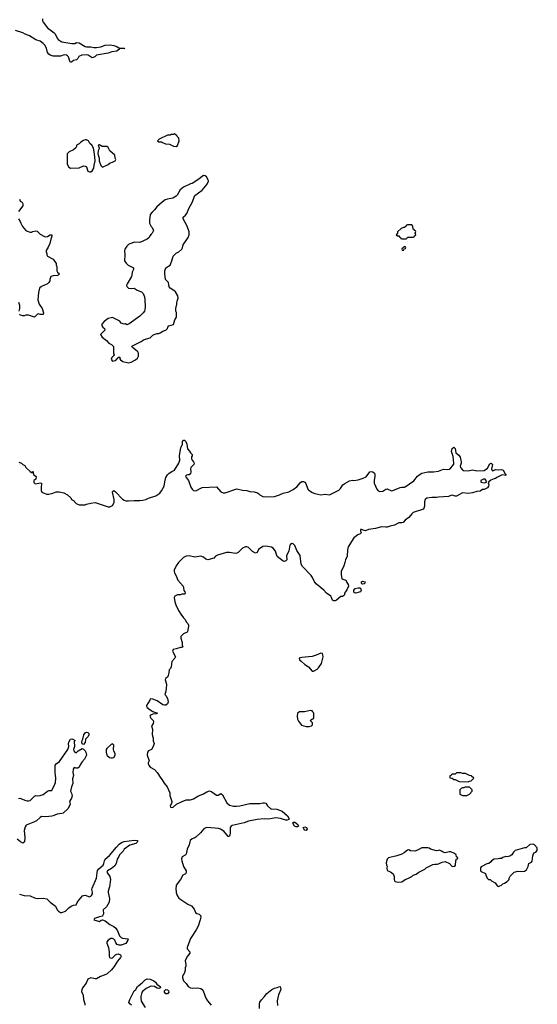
# Model space of a CAD drawing. Header units: inches. Extents: x 2386215 to 2556187, y 580866 to 760840.
# Tile 64 of 203: x 2444207 to 2451366, y 645964 to 659584. Entities that reach past the tile are written whole.
import ezdxf

# ---------------------------------------------------------------- set-up
doc = ezdxf.new("R2010")
doc.units = ezdxf.units.IN
doc.header["$MEASUREMENT"] = 0
for name, color, linetype in [('C4644', 7, 'Continuous'), ('C4645', 7, 'Continuous'), ('C4654', 7, 'Continuous'), ('C4655', 7, 'Continuous')]:
    doc.layers.add(name, color=color, linetype=linetype)

msp = doc.modelspace()

# ---------------------------------------------------------------- linework, layer by layer
at = {"layer": 'C4644', "color": 5}
for points, elevation in [([(2446085, 650000), (2446111, 649990), (2446096, 649984), (2446050, 649979), (2446017, 649963), (2446007, 649950), (2446021, 649921), (2446051, 649890), (2446057, 649870), (2446053, 649847), (2446031, 649810), (2446045, 649770), (2446037, 649697), (2446053, 649647), (2446054, 649610), (2446065, 649570), (2446055, 649530), (2446031, 649490), (2445988, 649472), (2445975, 649450), (2445968, 649408), (2445996, 649330), (2445985, 649305), (2445985, 649290), (2445991, 649271), (2446010, 649245), (2446072, 649210), (2446110, 649172), (2446158, 649090), (2446178, 649070), (2446204, 649024), (2446246, 648970), (2446281, 648890), (2446285, 648850), (2446311, 648770), (2446311, 648750), (2446286, 648710), (2446292, 648690), (2446305, 648685), (2446330, 648691), (2446375, 648730), (2446455, 648770), (2446510, 648790), (2446570, 648793), (2446610, 648804), (2446670, 648844), (2446750, 648876), (2446796, 648904), (2446830, 648918), (2446863, 648903), (2446930, 648856), (2446950, 648856), (2446990, 648881), (2447010, 648861), (2447070, 648751), (2447110, 648718), (2447164, 648704), (2447204, 648704), (2447250, 648708), (2447390, 648742), (2447530, 648742), (2447570, 648751), (2447594, 648750), (2447610, 648745), (2447633, 648710), (2447679, 648670), (2447690, 648666), (2447763, 648663), (2447836, 648636), (2447912, 648572), (2447936, 648530), (2447930, 648519), (2447908, 648512), (2447888, 648512), (2447816, 648536), (2447750, 648541), (2447650, 648527), (2447590, 648530), (2447490, 648520), (2447370, 648496), (2447310, 648474), (2447145, 648435), (2447130, 648430), (2447116, 648410), (2447118, 648330), (2447110, 648288), (2447095, 648285), (2447090, 648285), (2447070, 648307), (2447030, 648361), (2446985, 648385), (2446955, 648395), (2446910, 648402), (2446790, 648408), (2446755, 648390), (2446706, 648334), (2446644, 648276), (2446630, 648266), (2446590, 648254), (2446565, 648230), (2446551, 648170), (2446525, 648110), (2446510, 648042), (2446495, 648025), (2446454, 648006), (2446444, 647976), (2446447, 647950), (2446470, 647870), (2446510, 647811), (2446511, 647789), (2446498, 647770), (2446462, 647750), (2446431, 647690), (2446372, 647610), (2446365, 647550), (2446371, 647530), (2446371, 647510), (2446385, 647470), (2446410, 647432), (2446530, 647351), (2446584, 647324), (2446620, 647280), (2446636, 647236), (2446658, 647218), (2446691, 647210), (2446706, 647190), (2446711, 647169), (2446703, 647130), (2446674, 647046), (2446647, 646993), (2446568, 646872), (2446525, 646750), (2446525, 646730), (2446558, 646690), (2446558, 646670), (2446526, 646630), (2446496, 646570), (2446505, 646510), (2446505, 646490), (2446496, 646470), (2446496, 646430), (2446481, 646390), (2446467, 646373), (2446460, 646350), (2446460, 646330), (2446472, 646290), (2446510, 646250), (2446539, 646210), (2446569, 646190), (2446590, 646186), (2446670, 646193), (2446710, 646183), (2446729, 646170), (2446744, 646150), (2446782, 646050), (2446806, 646010), (2446854, 645954)], 60), ([(2448062, 650000), (2448051, 649989), (2448043, 649950), (2448047, 649907), (2448061, 649881), (2448106, 649826), (2448170, 649807), (2448210, 649806), (2448242, 649818), (2448258, 649830), (2448256, 649856), (2448226, 649890), (2448246, 649910), (2448268, 649912), (2448275, 649925), (2448274, 649990), (2448268, 650000)], 80), ([(2444190, 648809), (2444210, 648814), (2444290, 648784), (2444310, 648779), (2444330, 648780), (2444350, 648785), (2444370, 648800), (2444410, 648843), (2444430, 648851), (2444450, 648846), (2444490, 648851), (2444530, 648865), (2444590, 648914), (2444610, 648921), (2444650, 648921), (2444693, 649007), (2444700, 649030), (2444706, 649090), (2444697, 649170), (2444695, 649235), (2444699, 649270), (2444710, 649292), (2444756, 649324), (2444872, 649488), (2444886, 649530), (2444881, 649570), (2444884, 649590), (2444910, 649631), (2444930, 649636), (2444942, 649630), (2444972, 649612), (2444962, 649598), (2444963, 649530), (2444951, 649490), (2444956, 649470), (2444970, 649451), (2444990, 649442), (2445015, 649470), (2445070, 649502), (2445090, 649492), (2445111, 649471), (2445123, 649450), (2445131, 649410), (2445105, 649355), (2445066, 649314), (2445042, 649278), (2445030, 649244), (2445009, 649229), (2444989, 649229), (2444962, 649238), (2444944, 649216), (2444941, 649170), (2444951, 649130), (2444938, 649082), (2444940, 649020), (2444924, 648970), (2444911, 648910), (2444923, 648883), (2444931, 648849), (2444924, 648816), (2444896, 648770), (2444904, 648730), (2444897, 648710), (2444872, 648670), (2444810, 648608), (2444790, 648602), (2444724, 648596), (2444670, 648570), (2444650, 648565), (2444570, 648556), (2444510, 648560), (2444490, 648550), (2444437, 648503), (2444413, 648487), (2444298, 648442), (2444283, 648417), (2444268, 648370), (2444276, 648270), (2444271, 648211), (2444250, 648195), (2444218, 648210), (2444170, 648249)], 40), ([(2444206, 647486), (2444270, 647468), (2444350, 647464), (2444410, 647438), (2444450, 647428), (2444533, 647433), (2444584, 647424), (2444630, 647377), (2444702, 647322), (2444727, 647270), (2444745, 647250), (2444770, 647235), (2444790, 647234), (2444838, 647250), (2444884, 647297), (2444918, 647322), (2444950, 647333), (2444990, 647338), (2445001, 647370), (2445030, 647411), (2445077, 647463), (2445090, 647471), (2445110, 647473), (2445170, 647452), (2445190, 647459), (2445201, 647470), (2445213, 647493), (2445213, 647513), (2445204, 647550), (2445207, 647570), (2445268, 647710), (2445277, 647783), (2445285, 647815), (2445301, 647839), (2445362, 647890), (2445372, 647910), (2445378, 647950), (2445390, 647970), (2445450, 648020), (2445544, 648136), (2445583, 648177), (2445616, 648203), (2445650, 648215), (2445790, 648235), (2445835, 648230), (2445836, 648210), (2445811, 648189), (2445730, 648167), (2445653, 648110), (2445638, 648082), (2445589, 648030), (2445577, 648010), (2445557, 647970), (2445543, 647910), (2445523, 647877), (2445478, 647842), (2445421, 647810), (2445411, 647790), (2445452, 647732), (2445462, 647690), (2445451, 647590), (2445431, 647530), (2445431, 647510), (2445449, 647429), (2445444, 647376), (2445409, 647311), (2445360, 647270), (2445366, 647214), (2445354, 647186), (2445350, 647182), (2445310, 647176), (2445242, 647150), (2445234, 647130), (2445310, 647108), (2445333, 647127), (2445350, 647132), (2445390, 647117), (2445453, 647070), (2445510, 647042), (2445536, 647016), (2445561, 646981), (2445589, 646909), (2445608, 646888), (2445630, 646879), (2445702, 646870), (2445705, 646865), (2445702, 646850), (2445674, 646806), (2445610, 646781), (2445582, 646782), (2445553, 646793), (2445535, 646815), (2445522, 646850), (2445510, 646864), (2445490, 646874), (2445466, 646874), (2445431, 646850), (2445414, 646830), (2445413, 646810), (2445437, 646750), (2445444, 646684), (2445444, 646630), (2445450, 646611), (2445470, 646601), (2445490, 646607), (2445532, 646648), (2445550, 646659), (2445570, 646660), (2445599, 646650), (2445608, 646630), (2445603, 646610), (2445561, 646559), (2445515, 646485), (2445478, 646442), (2445415, 646385), (2445375, 646365), (2445324, 646350), (2445270, 646316), (2445250, 646316), (2445190, 646330), (2445150, 646312), (2445124, 646256), (2445077, 646190), (2445066, 646166), (2445063, 646143), (2445085, 646090), (2445087, 646030), (2445106, 645970), (2445106, 645950)], 40), ([(2450000, 648093), (2449970, 648089), (2449890, 648109), (2449870, 648122), (2449850, 648128), (2449770, 648128), (2449710, 648094), (2449670, 648081), (2449610, 648089), (2449590, 648099), (2449570, 648094), (2449550, 648084), (2449523, 648057), (2449490, 648039), (2449423, 648017), (2449310, 647989), (2449291, 647970), (2449277, 647923), (2449281, 647890), (2449291, 647870), (2449285, 647850), (2449290, 647814), (2449335, 647795), (2449371, 647770), (2449385, 647730), (2449385, 647690), (2449392, 647670), (2449402, 647662), (2449430, 647651), (2449490, 647658), (2449538, 647690), (2449577, 647703), (2449630, 647732), (2449650, 647752), (2449690, 647765), (2449729, 647791), (2449810, 647832), (2449830, 647852), (2449923, 647897), (2449950, 647902), (2449980, 647900), (2450000, 647909)], 80), ([(2445755, 645950), (2445728, 645970), (2445718, 645990), (2445729, 646030), (2445789, 646150), (2445812, 646168), (2445837, 646210), (2445857, 646230), (2445899, 646261), (2445940, 646300), (2445970, 646316), (2446010, 646311), (2446061, 646290), (2446083, 646270), (2446103, 646243), (2446151, 646210), (2446156, 646190), (2446130, 646183), (2446107, 646187), (2446069, 646209), (2446030, 646216), (2446010, 646209), (2445958, 646182), (2445930, 646159), (2445911, 646149), (2445895, 646125), (2445883, 646070), (2445881, 646050), (2445887, 646007), (2445940, 645920)], 40), ([(2447524, 645904), (2447524, 645970), (2447530, 645993), (2447550, 646027), (2447591, 646070), (2447625, 646115), (2447692, 646170), (2447730, 646189), (2447766, 646194), (2447790, 646207), (2447810, 646210), (2447817, 646170), (2447787, 646093), (2447767, 646010), (2447771, 645949)], 60)]:
    msp.add_lwpolyline(points, dxfattribs=dict(at, elevation=elevation))
for points, elevation in [([(2445090, 649558), (2445070, 649566), (2445065, 649590), (2445069, 649611), (2445082, 649630), (2445092, 649690), (2445110, 649719), (2445130, 649728), (2445150, 649724), (2445162, 649710), (2445164, 649690), (2445152, 649668), (2445116, 649630), (2445110, 649586)], 40), ([(2445490, 649569), (2445470, 649557), (2445410, 649502), (2445403, 649490), (2445401, 649450), (2445411, 649410), (2445450, 649378), (2445470, 649371), (2445490, 649371), (2445510, 649378), (2445529, 649410), (2445529, 649430), (2445509, 649469), (2445504, 649490), (2445509, 649550)], 60), ([(2448030, 648421), (2448008, 648428), (2447985, 648470), (2447990, 648482), (2448010, 648481), (2448030, 648470), (2448053, 648450), (2448063, 648430), (2448050, 648421)], 60), ([(2448170, 648368), (2448150, 648372), (2448136, 648390), (2448129, 648410), (2448150, 648417), (2448172, 648410), (2448183, 648390)], 60), ([(2446250, 646109), (2446230, 646110), (2446209, 646130), (2446209, 646151), (2446228, 646170), (2446250, 646164), (2446267, 646150), (2446271, 646130)], 40)]:
    msp.add_lwpolyline(points, close=True, dxfattribs=dict(at, elevation=elevation))
at = {"layer": 'C4645', "color": 5}
for points, elevation in [([(2444523, 659597), (2444521, 659570), (2444530, 659550), (2444589, 659469), (2444684, 659404), (2444696, 659390), (2444725, 659330), (2444740, 659310), (2444765, 659290), (2444790, 659278), (2444930, 659254), (2444970, 659255), (2444993, 659267), (2445030, 659265), (2445110, 659215), (2445130, 659208), (2445190, 659210), (2445230, 659201), (2445270, 659200), (2445330, 659210), (2445388, 659230), (2445457, 659237), (2445510, 659228), (2445552, 659212), (2445570, 659199), (2445590, 659191), (2445658, 659190), (2445650, 659182), (2445590, 659188), (2445578, 659170), (2445550, 659148), (2445483, 659137), (2445430, 659120), (2445270, 659092), (2445244, 659070), (2445210, 659056), (2445153, 659093), (2445130, 659097), (2445067, 659093), (2445026, 659074), (2445010, 659049), (2444991, 659030), (2444950, 659021), (2444930, 659001), (2444910, 658993), (2444900, 659010), (2444882, 659070), (2444870, 659086), (2444855, 659095), (2444821, 659099), (2444770, 659081), (2444730, 659077), (2444670, 659081), (2444630, 659093), (2444608, 659108), (2444592, 659130), (2444576, 659190), (2444553, 659233), (2444530, 659256), (2444490, 659286), (2444430, 659307), (2444342, 659362), (2444282, 659382), (2444250, 659400), (2444150, 659433)], 60), ([(2444202, 657102), (2444212, 657072), (2444230, 657065), (2444245, 657050), (2444251, 657031), (2444251, 657011), (2444191, 656930)], 60), ([(2444188, 656828), (2444214, 656794), (2444221, 656770), (2444245, 656725), (2444292, 656670), (2444310, 656658), (2444350, 656645), (2444370, 656646), (2444390, 656656), (2444430, 656665), (2444450, 656658), (2444490, 656618), (2444550, 656583), (2444570, 656581), (2444590, 656586), (2444630, 656610), (2444651, 656610), (2444650, 656590), (2444635, 656550), (2444622, 656490), (2444602, 656438), (2444572, 656390), (2444573, 656373), (2444582, 656350), (2444582, 656330), (2444590, 656314), (2444670, 656271), (2444711, 656210), (2444711, 656190), (2444718, 656170), (2444718, 656110), (2444731, 656090), (2444755, 656070), (2444741, 656050), (2444730, 656043), (2444670, 656041), (2444638, 656030), (2444625, 655990), (2444625, 655970), (2444610, 655948), (2444590, 655929), (2444506, 655894), (2444482, 655870), (2444465, 655810), (2444458, 655710), (2444478, 655650), (2444518, 655590), (2444538, 655530), (2444530, 655508), (2444490, 655508), (2444465, 655515), (2444454, 655510), (2444411, 655469), (2444330, 655495), (2444290, 655495), (2444270, 655489), (2444250, 655489), (2444218, 655498), (2444206, 655510)], 60), ([(2444198, 655550), (2444209, 655591), (2444209, 655630), (2444195, 655670)], 60), ([(2444196, 653464), (2444231, 653451), (2444250, 653432), (2444277, 653417), (2444292, 653390), (2444350, 653332), (2444370, 653322), (2444378, 653322), (2444390, 653334), (2444394, 653330), (2444392, 653310), (2444402, 653290), (2444433, 653267), (2444432, 653230), (2444402, 653210), (2444404, 653184), (2444414, 653170), (2444430, 653165), (2444490, 653178), (2444510, 653174), (2444503, 653110), (2444505, 653070), (2444512, 653050), (2444530, 653038), (2444582, 653022), (2444610, 653021), (2444667, 653033), (2444709, 653051), (2444751, 653051), (2444817, 653037), (2444870, 653012), (2444912, 652970), (2444925, 652945), (2444950, 652932), (2444990, 652892), (2445030, 652872), (2445110, 652872), (2445130, 652882), (2445190, 652898), (2445250, 652905), (2445430, 652845), (2445455, 652845), (2445490, 652862), (2445510, 652894), (2445514, 652910), (2445513, 652947), (2445489, 653050), (2445496, 653064), (2445509, 653071), (2445530, 653055), (2445630, 652953), (2445650, 652936), (2445674, 652926), (2445710, 652926), (2445790, 652935), (2445870, 652931), (2445910, 652936), (2445950, 652946), (2445990, 652966), (2446090, 652998), (2446145, 653035), (2446170, 653065), (2446204, 653130), (2446212, 653190), (2446230, 653251), (2446253, 653287), (2446275, 653310), (2446310, 653336), (2446350, 653352), (2446410, 653451), (2446423, 653490), (2446418, 653550), (2446425, 653610), (2446437, 653663), (2446457, 653710), (2446457, 653750), (2446470, 653767), (2446488, 653768), (2446504, 653750), (2446519, 653710), (2446526, 653646), (2446555, 653615), (2446570, 653591), (2446594, 653570), (2446594, 653550), (2446585, 653535), (2446583, 653510), (2446590, 653492), (2446611, 653470), (2446619, 653450), (2446615, 653430), (2446574, 653390), (2446570, 653370), (2446575, 653330), (2446570, 653304), (2446552, 653288), (2446530, 653290), (2446515, 653285), (2446500, 653270), (2446508, 653250), (2446542, 653210), (2446576, 653116), (2446590, 653091), (2446610, 653071), (2446627, 653067), (2446650, 653071), (2446710, 653105), (2446730, 653111), (2446930, 653122), (2446990, 653052), (2447020, 653040), (2447050, 653041), (2447210, 653096), (2447290, 653074), (2447350, 653071), (2447390, 653059), (2447450, 653054), (2447498, 653038), (2447510, 653030), (2447529, 653009), (2447570, 652989), (2447610, 652984), (2447730, 652986), (2447802, 653010), (2447850, 653033), (2447930, 653055), (2447990, 653083), (2448040, 653120), (2448090, 653181), (2448110, 653195), (2448130, 653196), (2448150, 653186), (2448163, 653170), (2448190, 653090), (2448199, 653079), (2448250, 653044), (2448290, 653028), (2448370, 653013), (2448430, 653019), (2448490, 653013), (2448510, 653019), (2448623, 653077), (2448643, 653097), (2448678, 653150), (2448702, 653170), (2448770, 653204), (2448810, 653212), (2448830, 653210), (2448890, 653218), (2448959, 653241), (2448998, 653262), (2449050, 653330), (2449070, 653334), (2449091, 653330), (2449112, 653312), (2449118, 653298), (2449120, 653270), (2449108, 653210), (2449111, 653171), (2449148, 653088), (2449166, 653066), (2449190, 653058), (2449230, 653062), (2449270, 653090), (2449288, 653092), (2449347, 653067), (2449370, 653069), (2449470, 653114), (2449490, 653119), (2449530, 653116), (2449539, 653121), (2449656, 653204), (2449710, 653270), (2449732, 653290), (2449770, 653313), (2449850, 653331), (2449930, 653330), (2450000, 653338)], 60), ([(2450000, 652977), (2449970, 652975), (2449906, 652974), (2449837, 652963), (2449815, 652945), (2449807, 652913), (2449805, 652855), (2449790, 652812), (2449650, 652765), (2449630, 652750), (2449590, 652699), (2449539, 652661), (2449510, 652629), (2449490, 652624), (2449450, 652623), (2449390, 652593), (2449330, 652579), (2449290, 652565), (2449270, 652563), (2449210, 652569), (2449130, 652547), (2449030, 652533), (2448990, 652515), (2448970, 652518), (2448933, 652533), (2448922, 652530), (2448922, 652510), (2448932, 652492), (2448930, 652486), (2448914, 652470), (2448882, 652458), (2448830, 652418), (2448750, 652294), (2448740, 652250), (2448735, 652165), (2448711, 652110), (2448705, 652075), (2448690, 652030), (2448651, 651950), (2448651, 651910), (2448662, 651850), (2448716, 651830), (2448730, 651798), (2448751, 651770), (2448756, 651750), (2448730, 651695), (2448711, 651670), (2448701, 651650), (2448698, 651630), (2448686, 651614), (2448670, 651605), (2448650, 651603), (2448590, 651554), (2448570, 651547), (2448550, 651544), (2448532, 651552), (2448521, 651590), (2448510, 651609), (2448450, 651650), (2448412, 651692), (2448310, 651777), (2448286, 651810), (2448258, 651870), (2448237, 651897), (2448118, 652018), (2448101, 652050), (2448084, 652170), (2448042, 652242), (2448010, 652309), (2447990, 652333), (2447970, 652336), (2447950, 652324), (2447945, 652315), (2447931, 652230), (2447898, 652170), (2447902, 652110), (2447890, 652098), (2447871, 652089), (2447850, 652095), (2447770, 652157), (2447762, 652170), (2447747, 652230), (2447713, 652273), (2447690, 652287), (2447610, 652301), (2447570, 652298), (2447510, 652253), (2447490, 652215), (2447470, 652204), (2447426, 652226), (2447370, 652284), (2447350, 652290), (2447330, 652290), (2447287, 652273), (2447230, 652213), (2447210, 652203), (2447190, 652201), (2447110, 652214), (2447067, 652213), (2446943, 652177), (2446917, 652163), (2446890, 652137), (2446810, 652112), (2446782, 652122), (2446749, 652150), (2446710, 652165), (2446630, 652149), (2446550, 652166), (2446510, 652164), (2446470, 652143), (2446405, 652075), (2446373, 652030), (2446345, 651970), (2446342, 651950), (2446348, 651932), (2446370, 651890), (2446394, 651830), (2446466, 651750), (2446474, 651726), (2446476, 651690), (2446490, 651670), (2446495, 651650), (2446490, 651638), (2446450, 651638), (2446431, 651629), (2446390, 651629), (2446352, 651610), (2446345, 651590), (2446351, 651530), (2446365, 651490), (2446405, 651410), (2446446, 651346), (2446465, 651325), (2446472, 651310), (2446492, 651290), (2446512, 651250), (2446532, 651230), (2446542, 651210), (2446542, 651190), (2446532, 651150), (2446532, 651130), (2446522, 651110), (2446470, 651088), (2446434, 651050), (2446434, 651030), (2446452, 650970), (2446452, 650932), (2446462, 650910), (2446450, 650898), (2446430, 650899), (2446370, 650879), (2446330, 650874), (2446318, 650850), (2446362, 650770), (2446354, 650750), (2446313, 650707), (2446302, 650630), (2446292, 650610), (2446272, 650590), (2446271, 650550), (2446261, 650510), (2446250, 650489), (2446225, 650470), (2446218, 650450), (2446236, 650390), (2446234, 650326), (2446225, 650275), (2446214, 650250), (2446230, 650234), (2446253, 650193), (2446261, 650150), (2446250, 650118), (2446230, 650101), (2446210, 650101), (2446188, 650108), (2446110, 650161), (2446050, 650186), (2446011, 650189), (2446005, 650170), (2445962, 650098), (2445961, 650090), (2445971, 650070), (2446010, 650038), (2446050, 650013), (2446085, 650000)], 60), ([(2448268, 650000), (2448262, 650010), (2448250, 650022), (2448230, 650028), (2448148, 650008), (2448070, 650008), (2448062, 650000)], 80)]:
    msp.add_lwpolyline(points, dxfattribs=dict(at, elevation=elevation))
for points, elevation in [([(2446350, 658006), (2446330, 657998), (2446304, 657996), (2446290, 657988), (2446250, 657988), (2446134, 657930), (2446114, 657910), (2446130, 657894), (2446170, 657894), (2446184, 657884), (2446225, 657865), (2446280, 657860), (2446333, 657833), (2446370, 657832), (2446390, 657842), (2446414, 657906), (2446407, 657947), (2446386, 657970), (2446382, 657982), (2446370, 657986)], 80), ([(2445130, 657922), (2445110, 657922), (2445090, 657915), (2445052, 657890), (2445030, 657868), (2444994, 657850), (2444994, 657830), (2444982, 657810), (2444950, 657784), (2444890, 657757), (2444865, 657730), (2444862, 657610), (2444865, 657585), (2444885, 657545), (2444910, 657531), (2445027, 657533), (2445090, 657562), (2445110, 657558), (2445132, 657550), (2445151, 657490), (2445170, 657479), (2445190, 657480), (2445210, 657495), (2445232, 657530), (2445235, 657570), (2445252, 657630), (2445242, 657730), (2445227, 657807), (2445206, 657846), (2445178, 657870), (2445158, 657910)], 80), ([(2445310, 657855), (2445294, 657850), (2445305, 657810), (2445301, 657790), (2445291, 657769), (2445287, 657730), (2445306, 657670), (2445306, 657630), (2445330, 657567), (2445350, 657545), (2445430, 657581), (2445457, 657603), (2445490, 657611), (2445528, 657630), (2445538, 657650), (2445529, 657669), (2445522, 657710), (2445452, 657772), (2445430, 657815), (2445410, 657828), (2445349, 657829), (2445322, 657842)], 80), ([(2446750, 657429), (2446670, 657369), (2446590, 657319), (2446570, 657314), (2446470, 657269), (2446427, 657230), (2446383, 657157), (2446370, 657142), (2446327, 657113), (2446250, 657101), (2446218, 657090), (2446179, 657061), (2446104, 656996), (2446070, 656954), (2446037, 656923), (2446013, 656887), (2446003, 656810), (2446004, 656770), (2446025, 656725), (2446041, 656710), (2446058, 656670), (2446038, 656630), (2446023, 656617), (2446006, 656594), (2445998, 656570), (2445970, 656549), (2445870, 656502), (2445795, 656505), (2445730, 656485), (2445710, 656473), (2445687, 656450), (2445661, 656410), (2445654, 656390), (2445659, 656330), (2445657, 656250), (2445677, 656217), (2445707, 656190), (2445781, 656150), (2445783, 656130), (2445764, 656090), (2445759, 656050), (2445751, 656030), (2445691, 655930), (2445686, 655910), (2445690, 655894), (2445711, 655871), (2445714, 655870), (2445750, 655867), (2445790, 655871), (2445830, 655841), (2445890, 655818), (2445914, 655794), (2445931, 655751), (2445937, 655710), (2445943, 655610), (2445939, 655570), (2445931, 655550), (2445916, 655530), (2445870, 655485), (2445723, 655377), (2445690, 655362), (2445670, 655375), (2445650, 655373), (2445610, 655386), (2445590, 655413), (2445510, 655457), (2445490, 655463), (2445470, 655461), (2445430, 655449), (2445375, 655410), (2445345, 655370), (2445345, 655350), (2445358, 655330), (2445381, 655310), (2445386, 655290), (2445322, 655230), (2445346, 655190), (2445405, 655145), (2445441, 655110), (2445476, 655090), (2445502, 655062), (2445506, 655050), (2445506, 654970), (2445512, 654950), (2445505, 654935), (2445482, 654910), (2445472, 654890), (2445485, 654865), (2445490, 654862), (2445526, 654870), (2445540, 654880), (2445550, 654894), (2445562, 654898), (2445570, 654914), (2445590, 654914), (2445591, 654891), (2445600, 654880), (2445635, 654855), (2445710, 654836), (2445750, 654846), (2445810, 654878), (2445836, 654904), (2445849, 654931), (2445849, 654970), (2445839, 654990), (2445810, 655019), (2445768, 655050), (2445758, 655070), (2445850, 655116), (2445888, 655130), (2445930, 655158), (2446010, 655185), (2446050, 655222), (2446066, 655230), (2446110, 655245), (2446130, 655245), (2446150, 655251), (2446186, 655274), (2446229, 655291), (2446249, 655311), (2446255, 655330), (2446270, 655350), (2446333, 655367), (2446353, 655430), (2446374, 655470), (2446374, 655534), (2446368, 655550), (2446364, 655590), (2446381, 655650), (2446379, 655670), (2446384, 655690), (2446397, 655730), (2446394, 655766), (2446360, 655820), (2446340, 655840), (2446290, 655869), (2446276, 655890), (2446264, 655950), (2446225, 655990), (2446213, 656067), (2446214, 656110), (2446229, 656151), (2446288, 656190), (2446313, 656250), (2446330, 656312), (2446370, 656352), (2446410, 656372), (2446449, 656410), (2446459, 656430), (2446469, 656471), (2446539, 656570), (2446549, 656610), (2446549, 656650), (2446522, 656730), (2446469, 656830), (2446469, 656850), (2446500, 656880), (2446517, 656903), (2446545, 656970), (2446590, 657056), (2446627, 657150), (2446730, 657224), (2446801, 657310), (2446817, 657350), (2446813, 657370), (2446790, 657409), (2446770, 657422)], 80), ([(2449630, 656746), (2449570, 656746), (2449558, 656742), (2449553, 656727), (2449538, 656722), (2449532, 656708), (2449513, 656707), (2449484, 656696), (2449434, 656650), (2449434, 656630), (2449414, 656610), (2449430, 656594), (2449453, 656593), (2449458, 656578), (2449473, 656573), (2449478, 656558), (2449490, 656554), (2449550, 656554), (2449562, 656558), (2449570, 656574), (2449650, 656574), (2449662, 656578), (2449667, 656593), (2449686, 656610), (2449682, 656622), (2449666, 656630), (2449682, 656638), (2449686, 656650), (2449682, 656662), (2449667, 656667), (2449662, 656682), (2449647, 656687), (2449646, 656730)], 80), ([(2449530, 656446), (2449518, 656442), (2449514, 656426), (2449498, 656422), (2449494, 656410), (2449498, 656398), (2449510, 656394), (2449522, 656398), (2449526, 656414), (2449542, 656418), (2449546, 656430), (2449542, 656442)], 80), ([(2448850, 651649), (2448835, 651655), (2448829, 651669), (2448830, 651692), (2448846, 651714), (2448890, 651725), (2448910, 651725), (2448920, 651720), (2448931, 651690), (2448922, 651670)], 60), ([(2448950, 651777), (2448941, 651781), (2448934, 651790), (2448934, 651810), (2448950, 651819), (2448985, 651810), (2448981, 651790), (2448970, 651779)], 60), ([(2448370, 650822), (2448306, 650794), (2448250, 650777), (2448110, 650761), (2448072, 650750), (2448078, 650730), (2448098, 650710), (2448150, 650666), (2448202, 650630), (2448250, 650574), (2448270, 650574), (2448290, 650582), (2448320, 650600), (2448340, 650620), (2448380, 650680), (2448402, 650770), (2448400, 650800), (2448395, 650815)], 80)]:
    msp.add_lwpolyline(points, close=True, dxfattribs=dict(at, elevation=elevation))
at = {"layer": 'C4654', "color": 5, "elevation": 80}
for points in [[(2450307, 649167), (2450250, 649166), (2450230, 649146), (2450190, 649146), (2450178, 649142), (2450173, 649127), (2450158, 649122), (2450154, 649110), (2450158, 649098), (2450190, 649094), (2450210, 649074), (2450230, 649074), (2450285, 649045), (2450410, 649042), (2450428, 649052), (2450450, 649054), (2450486, 649090), (2450450, 649126), (2450428, 649128), (2450375, 649155), (2450330, 649158)], [(2450370, 648968), (2450350, 648958), (2450330, 648958), (2450314, 648950), (2450294, 648930), (2450294, 648870), (2450304, 648864), (2450330, 648854), (2450390, 648854), (2450410, 648862), (2450426, 648870), (2450466, 648910), (2450466, 648930), (2450430, 648966)], [(2451310, 648178), (2451264, 648176), (2451212, 648128), (2451187, 648127), (2451062, 648090), (2451038, 648070), (2451012, 648030), (2450986, 648014), (2450950, 648004), (2450930, 648009), (2450890, 647995), (2450870, 647982), (2450850, 647982), (2450825, 647975), (2450768, 647972), (2450732, 647950), (2450724, 647936), (2450694, 647910), (2450670, 647908), (2450590, 647866), (2450582, 647850), (2450582, 647810), (2450590, 647802), (2450650, 647774), (2450652, 647750), (2450672, 647710), (2450690, 647692), (2450714, 647690), (2450734, 647670), (2450784, 647644), (2450810, 647602), (2450830, 647594), (2450850, 647602), (2450870, 647612), (2450889, 647631), (2450910, 647638), (2450950, 647662), (2450978, 647690), (2450978, 647710), (2450990, 647734), (2451048, 647792), (2451095, 647805), (2451150, 647801), (2451190, 647805), (2451215, 647825), (2451238, 647870), (2451249, 647910), (2451288, 647932), (2451295, 647945), (2451303, 648017), (2451315, 648045), (2451323, 648057), (2451346, 648070), (2451366, 648090), (2451366, 648130), (2451326, 648170)]]:
    msp.add_lwpolyline(points, close=True, dxfattribs=at)
msp.add_lwpolyline([(2450000, 647909), (2450050, 647932), (2450090, 647938), (2450152, 647910), (2450190, 647872), (2450227, 647873), (2450235, 647890), (2450238, 647950), (2450250, 647974), (2450262, 647978), (2450266, 647990), (2450250, 648006), (2450242, 648030), (2450222, 648050), (2450170, 648073), (2450146, 648074), (2450090, 648059), (2450066, 648066), (2450043, 648083), (2450015, 648095), (2450000, 648093)], dxfattribs=at)
at = {"layer": 'C4655', "color": 5, "elevation": 60}
msp.add_lwpolyline([(2450000, 653338), (2450001, 653339), (2450070, 653366), (2450130, 653361), (2450150, 653364), (2450161, 653370), (2450210, 653434), (2450212, 653450), (2450201, 653541), (2450177, 653610), (2450187, 653653), (2450210, 653671), (2450230, 653650), (2450241, 653590), (2450279, 653559), (2450297, 653530), (2450311, 653470), (2450311, 653449), (2450298, 653410), (2450303, 653390), (2450330, 653355), (2450346, 653346), (2450410, 653344), (2450470, 653359), (2450530, 653341), (2450630, 653346), (2450679, 653381), (2450710, 653441), (2450730, 653451), (2450746, 653430), (2450731, 653370), (2450742, 653350), (2450750, 653345), (2450790, 653361), (2450830, 653356), (2450870, 653363), (2450892, 653352), (2450920, 653300), (2450934, 653290), (2450930, 653278), (2450890, 653286), (2450870, 653284), (2450808, 653252), (2450790, 653235), (2450770, 653234), (2450725, 653215), (2450695, 653190), (2450685, 653175), (2450695, 653150), (2450693, 653130), (2450675, 653110), (2450630, 653085), (2450610, 653083), (2450577, 653063), (2450530, 653056), (2450470, 653039), (2450411, 653029), (2450330, 653037), (2450250, 652995), (2450230, 652994), (2450190, 653007), (2450170, 653004), (2450138, 652990), (2450000, 652977)], dxfattribs=at)
msp.add_lwpolyline([(2450646, 653230), (2450622, 653230), (2450585, 653210), (2450585, 653190), (2450590, 653185), (2450630, 653176), (2450650, 653181), (2450668, 653190)], close=True, dxfattribs=at)

doc.saveas('drawing.dxf')
